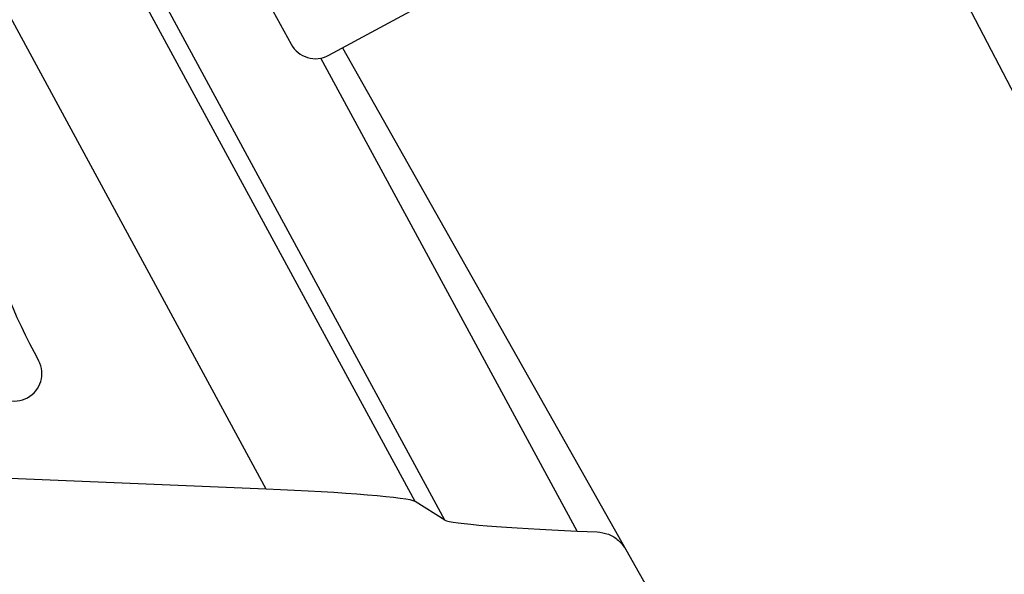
# Model space of a CAD drawing. Header units: inches. Extents: x 0.6 to 33.8, y 0 to 21.7.
# Tile 62 of 204: x 12.472 to 13.358, y 14.97 to 15.469. Entities that reach past the tile are written whole.
import ezdxf

# ---------------------------------------------------------------- set-up
doc = ezdxf.new("R2010")
doc.units = ezdxf.units.IN
doc.header["$MEASUREMENT"] = 0
doc.layers.add('FORMAT', color=7, linetype='Continuous')
doc.styles.add('SLDTEXTSTYLE3', font='TXT', dxfattribs={"width": 0.75})
doc.dimstyles.new('SLDDIMSTYLE0', dxfattribs={"dimtxt": 0.125, "dimasz": 0.13, "dimexe": 0, "dimexo": 0.0625, "dimgap": 0.03125, "dimtad": 0, "dimtih": 1, "dimtoh": 1, "dimdec": 1, "dimlfac": 4, "dimrnd": 1e-09, "dimzin": 12, "dimdsep": 46, "dimtxsty": 'SLDTEXTSTYLE3', "dimsah": 1, "dimcen": 0.09, "dimadec": 0, "dimazin": 3, "dimtfac": 1, "dimtdec": 1, "dimtofl": 0, "dimtmove": 0, "dimatfit": 3, "dimfxl": 0, "dimfrac": 2, "dimtolj": 1, "dimtzin": 12, "dimarcsym": 0})

# ---------------------------------------------------------------- blocks, each defined once
blk = doc.blocks.new('_D_1')
at = {"layer": 'FORMAT'}
for p, q in [((6.14175, 17.34011), (2.54818, 17.34011)), ((2.67318, 17.34011), (2.67318, 11.07473)), ((2.48846, 11.04934), (2.45037, 11.04934)), ((2.45037, 11.04934), (2.45037, 10.85091)), ((2.8579, 11.04934), (2.89599, 11.04934)), ((2.89599, 11.04934), (2.89599, 10.85091)), ((2.45037, 10.85091), (2.48846, 10.85091)), ((2.89599, 10.85091), (2.8579, 10.85091)), ((2.67318, 4.39851), (2.67318, 10.66388)), ((13.15451, 4.39851), (2.54818, 4.39851))]:
    blk.add_line(p, q, dxfattribs=at)
for points in [[(2.67318, 17.34011), (2.65318, 17.21011), (2.69318, 17.21011)], [(2.67318, 4.39851), (2.69318, 4.52851), (2.65318, 4.52851)]]:
    blk.add_solid(points, dxfattribs=at)
at = {"layer": 'FORMAT', "char_height": 0.125, "attachment_point": 1, "style": 'SLDTEXTSTYLE3'}
for s, insert in [('1315', (2.48846, 11.01204)), ('51.8', (2.51155, 10.82502))]:
    blk.add_mtext(s, dxfattribs=dict(at, insert=insert))

msp = doc.modelspace()

# ---------------------------------------------------------------- linework, layer by layer
at = {"color": 7, "linetype": 'Continuous'}
for p, q in [((12.5432, 15.76594), (12.71594, 15.44731)), ((12.74984, 15.43725), (13.22895, 15.69701)), ((12.85435, 15.019), (12.49058, 15.68997)), ((13.50806, 15.12978), (13.21668, 15.69036)), ((12.82745, 15.03577), (12.48556, 15.66639)), ((12.69364, 15.04687), (12.39803, 15.59212)), ((12.76211, 15.44391), (13.01713, 14.9925)), ((12.97329, 15.00914), (12.74259, 15.43467)), ((12.69364, 15.04687), (12.46335, 15.05635)), ((12.85435, 15.019), (12.82745, 15.03577)), ((12.97329, 15.00914), (12.99116, 15.0084)), ((13.01713, 14.9925), (13.23577, 14.60552))]:
    msp.add_line(p, q, dxfattribs=at)
for centre, radius, start, end in [((12.73792, 15.45923), 0.025, 208.46902, 298.46902), ((13.04525, 15.46411), 0.6329, 183.27403, 208.46465), ((12.46723, 15.15074), 0.0246, 208.46465, 28.46465)]:
    msp.add_arc(centre, radius, start, end, dxfattribs=at)
for centre, major_axis, start_param, end_param in [((12.69691, 15.04084), (0.13093, -0.00555), 0.07926, 1.597696), ((12.97039, 15.0145), (0.11638, -0.00493), 3.220853, 4.739289)]:
    msp.add_ellipse(centre, major_axis=major_axis, ratio=0.044973, start_param=start_param, end_param=end_param, dxfattribs=at)
msp.add_open_spline([(12.99116, 15.0084), (12.99465, 15.0079), (13.00163, 15.00691), (13.01097, 15.00121), (13.01507, 14.99542), (13.01713, 14.9925)], degree=3, knots=[0, 0, 0, 0, 0.331794, 0.663569, 1, 1, 1, 1], dxfattribs=at)

# ---------------------------------------------------------------- dimensions: what is measured, and where the dimension line sits
at = {"layer": 'FORMAT'}
dim = msp.add_linear_dim(base=(2.67318, 17.34011), p1=(13.20451, 4.39851), p2=(6.19175, 17.34011), angle=90, dimstyle='SLDDIMSTYLE0', dxfattribs=at)
dim.commit()
dim.dimension.update_dxf_attribs({"geometry": '_D_1', "text_midpoint": (2.67318, 10.86931), "dimtype": 160})

doc.saveas('drawing.dxf')
